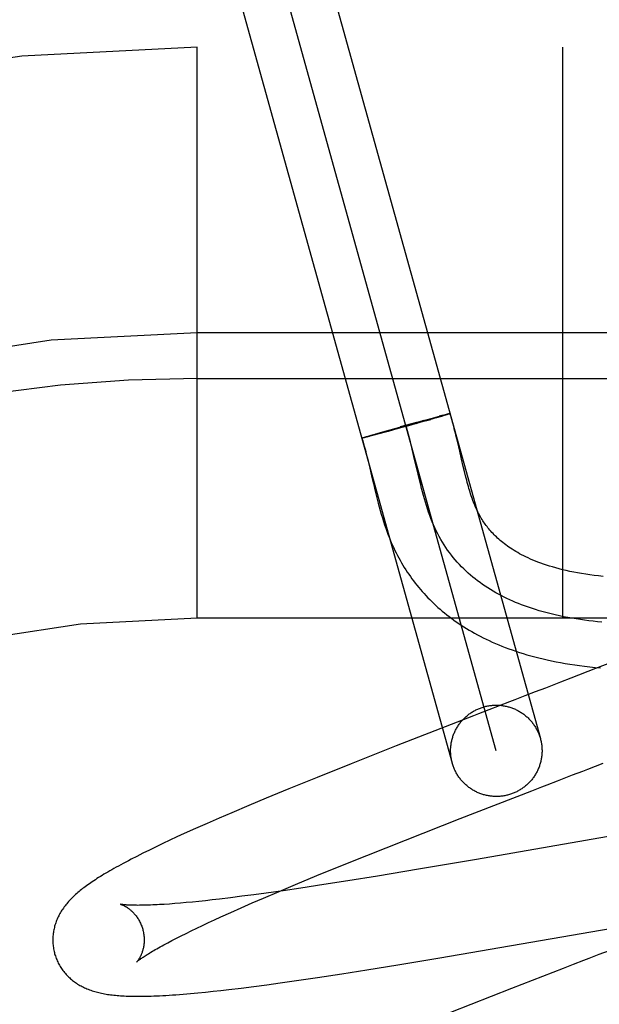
# Model space of a CAD drawing. Header units: inches. Extents: x 0 to 270, y 0 to 175.
# Tile 51 of 95: x 77.58 to 77.707, y 86.831 to 87.046. Entities that reach past the tile are written whole.
import ezdxf

# ---------------------------------------------------------------- set-up
doc = ezdxf.new("R2010")
doc.units = ezdxf.units.IN
doc.header["$LTSCALE"] = 14.8412698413
doc.header["$MEASUREMENT"] = 0
doc.linetypes.add('HIDDEN', pattern=[0.2, 0.1, -0.1])
doc.layers.add('DEFAULT_2', color=8, linetype='HIDDEN')

msp = doc.modelspace()

# ---------------------------------------------------------------- linework, layer by layer
at = {"layer": 'DEFAULT_2', "color": 8, "linetype": 'HIDDEN'}
for p, q in [((77.6430772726, 87.0720754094), (77.6939738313, 86.8890273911)), ((77.68433932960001, 86.88634851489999), (77.6334444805, 87.069390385)), ((77.6238082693, 87.06671765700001), (77.674704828, 86.88366963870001)), ((79.366391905, 87.04036945), (76.8714098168, 87.04036945)), ((77.618891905, 86.91536945), (77.618891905, 87.04036945)), ((77.698891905, 86.91536945), (77.698891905, 87.04036945)), ((77.728891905, 86.97786945), (77.618891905, 86.97786945)), ((77.618891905, 86.96786945), (77.736391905, 86.96786945)), ((77.67357380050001, 86.96003508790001), (77.6733676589, 86.9599836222)), ((77.6737079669, 86.960067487), (77.67357380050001, 86.96003508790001)), ((77.67382672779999, 86.96009553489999), (77.6737079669, 86.960067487)), ((77.6739139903, 86.9600528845), (77.67380615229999, 86.9600184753)), ((77.6739561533, 86.9600677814), (77.67386012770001, 86.96003600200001)), ((77.6668583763, 86.9582459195), (77.6633198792, 86.9572647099)), ((77.66883329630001, 86.9585579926), (77.6645928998, 86.9573659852)), ((77.6666987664, 86.9582018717), (77.6683984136, 86.9586670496)), ((77.6669538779, 86.958026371), (77.6667588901, 86.9579715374)), ((77.66835941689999, 86.95865664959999), (77.66817656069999, 86.95860681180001)), ((77.66835941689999, 86.95865664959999), (77.6706055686, 86.9592630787)), ((77.66883329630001, 86.9585579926), (77.6700323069, 86.95890056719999)), ((77.6713999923, 86.95929578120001), (77.66970083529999, 86.9588055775)), ((77.6705640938, 86.9592523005), (77.6718880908, 86.9596032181)), ((77.6723100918, 86.95956287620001), (77.67126286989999, 86.9592559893)), ((77.6726806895, 86.95980998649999), (77.6718499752, 86.9595936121)), ((77.6729541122, 86.95975471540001), (77.6723100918, 86.95956287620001)), ((77.6726051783, 86.9597900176), (77.6731088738, 86.95991875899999)), ((77.6733167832, 86.95986480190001), (77.6728589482, 86.95972637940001)), ((77.6734244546, 86.95999839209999), (77.6730812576, 86.95991236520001)), ((77.6735501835, 86.9599368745), (77.6732345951, 86.9598400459)), ((77.6736863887, 86.95998018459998), (77.67347760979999, 86.95991478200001)), ((77.67380615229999, 86.9600184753), (77.6736863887, 86.95998018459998)), ((77.6568968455, 86.9554300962), (77.658022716, 86.9557593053)), ((77.6586150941, 86.9557313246), (77.6572754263, 86.955375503)), ((77.6579807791, 86.9557472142), (77.6603018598, 86.95641360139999)), ((77.6606724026, 86.9562869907), (77.6584319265, 86.95568215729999)), ((77.65994284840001, 86.9563113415), (77.6603018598, 86.95641360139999)), ((77.6603018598, 86.95641360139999), (77.6645274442, 86.95760139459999)), ((77.6625843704, 86.95681029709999), (77.6606626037, 86.9562841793)), ((77.6657714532, 86.95769470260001), (77.6623822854, 86.9567548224)), ((77.65502992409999, 86.9548528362), (77.6550887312, 86.9548730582)), ((77.6550617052, 86.95486430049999), (77.6551262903, 86.95488609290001)), ((77.65509767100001, 86.9548769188), (77.65516794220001, 86.9549002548)), ((77.6551378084, 86.95489068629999), (77.6552136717, 86.9549155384)), ((77.655182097, 86.9549055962), (77.6552634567, 86.95493193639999)), ((77.6552634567, 86.95493193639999), (77.6553751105, 86.9549680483)), ((77.6554304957, 86.95490555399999), (77.65528134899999, 86.9548699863)), ((77.6553396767, 86.9549571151), (77.6555027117, 86.9550085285)), ((77.6555651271, 86.9549380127), (77.6553984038, 86.9548974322)), ((77.655465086, 86.954997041), (77.6556831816, 86.9550651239)), ((77.65576117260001, 86.954985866), (77.6555316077, 86.9549294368)), ((77.6556460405, 86.95505330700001), (77.6559364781, 86.9551427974)), ((77.65606155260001, 86.95506161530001), (77.6557153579, 86.9549748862)), ((77.6558899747, 86.9551283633), (77.6563272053, 86.9552607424)), ((77.6565410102, 86.95518403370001), (77.6560256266, 86.9550521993)), ((77.6562677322, 86.9552426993), (77.656941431, 86.95544311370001)), ((77.6573088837, 86.9553845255), (77.65646668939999, 86.95516514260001)), ((77.67589000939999, 86.9538317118), (77.6755667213, 86.9551705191)), ((77.676330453, 86.951949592), (77.67589000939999, 86.9538317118)), ((77.666326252, 86.9508183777), (77.66595552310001, 86.9523748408)), ((77.67673447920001, 86.9502001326), (77.676330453, 86.951949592)), ((77.6562780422, 86.94984895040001), (77.6566600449, 86.948236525)), ((77.6672335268, 86.9469076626), (77.666326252, 86.9508183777)), ((77.6771166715, 86.948565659), (77.67673447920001, 86.9502001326)), ((77.67736469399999, 86.947532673), (77.6771166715, 86.948565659)), ((77.677610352, 86.9465410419), (77.67736469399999, 86.947532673)), ((77.66760387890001, 86.9453508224), (77.6672335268, 86.9469076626)), ((77.65743870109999, 86.9448766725), (77.6578453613, 86.9431602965)), ((78.618891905, 86.91536945), (77.618891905, 86.91536945)), ((77.7196246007, 86.9096360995), (77.7060551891, 86.9043405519)), ((77.7060551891, 86.9043405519), (77.7006134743, 86.9022315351)), ((77.7006134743, 86.9022315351), (77.6984106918, 86.9013790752)), ((77.69061078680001, 86.8983632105), (77.6883626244, 86.8974940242)), ((77.6849796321, 86.89618553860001), (77.680456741, 86.89443427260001)), ((77.662452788, 86.8874163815), (77.6525850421, 86.88351417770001)), ((77.6525850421, 86.88351417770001), (77.64514420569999, 86.8805302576)), ((77.64514420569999, 86.8805302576), (77.6389762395, 86.87802063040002)), ((77.6976889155, 86.87976086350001), (77.7010372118, 86.8810552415)), ((77.7010372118, 86.8810552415), (77.703261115, 86.8819150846)), ((77.6954505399, 86.8788954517), (77.6976889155, 86.87976086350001)), ((77.634009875, 86.8759697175), (77.6301634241, 86.87435863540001)), ((77.6389762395, 86.87802063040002), (77.634009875, 86.8759697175)), ((77.6764421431, 86.8715193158), (77.6920873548, 86.8775946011)), ((77.6301634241, 86.87435863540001), (77.6264391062, 86.8727761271)), ((77.6264391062, 86.8727761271), (77.623731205, 86.87160914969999)), ((77.7342916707, 86.87198837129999), (77.680033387, 86.8625675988)), ((77.6210998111, 86.8704598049), (77.6185463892, 86.8693278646)), ((77.623731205, 86.87160914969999), (77.6210998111, 86.8704598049)), ((77.6644442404, 86.866807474), (77.6764421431, 86.8715193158)), ((77.6144696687, 86.86747981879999), (77.6129065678, 86.8667553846)), ((77.6160725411, 86.8682130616), (77.6144696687, 86.86747981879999)), ((77.6185463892, 86.8693278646), (77.6160725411, 86.8682130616)), ((77.6098911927, 86.86532741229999), (77.6084275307, 86.8646173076)), ((77.61138287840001, 86.86603923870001), (77.6098911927, 86.86532741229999)), ((77.6129065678, 86.8667553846), (77.61138287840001, 86.86603923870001)), ((77.6560353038, 86.8634588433), (77.6644442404, 86.866807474)), ((77.6056738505, 86.8632441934), (77.60442515, 86.862602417)), ((77.607011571, 86.86391786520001), (77.6056738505, 86.8632441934)), ((77.6084275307, 86.8646173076), (77.607011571, 86.86391786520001)), ((77.6499671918, 86.8610091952), (77.6560353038, 86.8634588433)), ((77.645097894, 86.8590177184), (77.6499671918, 86.8610091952)), ((77.680033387, 86.8625675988), (77.6673004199, 86.86040089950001)), ((77.64042240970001, 86.8570788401), (77.645097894, 86.8590177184)), ((77.6583388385, 86.8589182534), (77.6518466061, 86.85787458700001)), ((77.6673004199, 86.86040089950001), (77.6583388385, 86.8589182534)), ((77.6368357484, 86.85557009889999), (77.64042240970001, 86.8570788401)), ((77.6466180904, 86.857057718), (77.64157864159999, 86.8562948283)), ((77.6518466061, 86.85787458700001), (77.6466180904, 86.857057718)), ((77.6286561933, 86.85448890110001), (77.6261469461, 86.85417211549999)), ((77.631262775, 86.854831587), (77.6286561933, 86.85448890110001)), ((77.63396211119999, 86.85519929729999), (77.631262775, 86.854831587)), ((77.6333973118, 86.8541028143), (77.6368357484, 86.85557009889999)), ((77.6376974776, 86.855726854), (77.63396211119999, 86.85519929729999)), ((77.64157864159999, 86.8562948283), (77.6376974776, 86.855726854)), ((77.6128075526, 86.8528085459), (77.6116882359, 86.8527314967)), ((77.6139851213, 86.8528982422), (77.6128075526, 86.8528085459)), ((77.6152193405, 86.8530006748), (77.6139851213, 86.8528982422)), ((77.6165088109, 86.85311588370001), (77.6152193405, 86.8530006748)), ((77.61785227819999, 86.8532438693), (77.6165088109, 86.85311588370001)), ((77.6192484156, 86.8533845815), (77.61785227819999, 86.8532438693)), ((77.6206959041, 86.8535379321), (77.6192484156, 86.8533845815)), ((77.6221933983, 86.8537037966), (77.6206959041, 86.8535379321)), ((77.62373951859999, 86.8538820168), (77.6221933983, 86.8537037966)), ((77.6261469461, 86.85417211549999), (77.62373951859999, 86.8538820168)), ((77.6285408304, 86.851987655), (77.6309221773, 86.8530317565)), ((77.6309221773, 86.8530317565), (77.6333973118, 86.8541028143)), ((77.6240768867, 86.8499869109), (77.6262576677, 86.85097215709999)), ((77.6262576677, 86.85097215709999), (77.6285408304, 86.851987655)), ((77.6720035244, 86.8410088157), (77.728314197, 86.8507788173)), ((77.61879449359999, 86.84752153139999), (77.6200396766, 86.8481145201)), ((77.6200396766, 86.8481145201), (77.6213359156, 86.8487234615)), ((77.6213359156, 86.8487234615), (77.622682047, 86.8493477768)), ((77.622682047, 86.8493477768), (77.6240768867, 86.8499869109)), ((77.6143479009, 86.84532235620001), (77.61537733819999, 86.8458449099)), ((77.61537733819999, 86.8458449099), (77.61646226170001, 86.846386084)), ((77.61646226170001, 86.846386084), (77.6176016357, 86.84694516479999)), ((77.6176016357, 86.84694516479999), (77.61879449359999, 86.84752153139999)), ((77.6124617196, 86.84433744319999), (77.6133755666, 86.84481951)), ((77.6133755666, 86.84481951), (77.6143479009, 86.84532235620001)), ((77.6560213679, 86.8383846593), (77.6627666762, 86.8394742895)), ((77.6627666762, 86.8394742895), (77.6720035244, 86.8410088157)), ((77.701181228, 86.8395533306), (77.6989313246, 86.83868260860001)), ((77.6452278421, 86.8367151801), (77.6505475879, 86.8375249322)), ((77.6505475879, 86.8375249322), (77.6560213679, 86.8383846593)), ((77.6989313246, 86.83868260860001), (77.6876735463, 86.8343129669)), ((77.63130071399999, 86.8347609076), (77.6341542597, 86.83513709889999)), ((77.6341542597, 86.83513709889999), (77.6370815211, 86.8355374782)), ((77.6370815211, 86.8355374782), (77.6410954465, 86.83610717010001)), ((77.6410954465, 86.83610717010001), (77.6452278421, 86.8367151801)), ((77.6157910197, 86.8330734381), (77.61739576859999, 86.8332095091)), ((77.61739576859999, 86.8332095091), (77.6190284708, 86.8333596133)), ((77.6190284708, 86.8333596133), (77.6206814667, 86.8335222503)), ((77.6206814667, 86.8335222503), (77.6223600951, 86.8336972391)), ((77.6223600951, 86.8336972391), (77.6240709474, 86.8338847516)), ((77.6240709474, 86.8338847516), (77.6258209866, 86.8340851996)), ((77.6258209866, 86.8340851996), (77.6285208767, 86.8344097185)), ((77.6285208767, 86.8344097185), (77.63130071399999, 86.8347609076)), ((77.6876735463, 86.8343129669), (77.6743378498, 86.82908699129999))]:
    msp.add_line(p, q, dxfattribs=at)
for points in [[(77.6740549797, 86.9601463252), (77.6740172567, 86.9601383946), (77.6739755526, 86.9601293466), (77.6739298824, 86.9601191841), (77.673880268, 86.96010791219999), (77.67378291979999, 86.96008434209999)], [(77.6741946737, 86.96016256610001), (77.6741934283, 86.9601597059), (77.6741881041, 86.9601556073), (77.6741786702, 86.96015036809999), (77.6741651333, 86.96014399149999), (77.6741474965, 86.9601364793), (77.67412577, 86.96012783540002), (77.6740999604, 86.960118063), (77.6740700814, 86.9601071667), (77.674036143, 86.9600951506), (77.6739981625, 86.9600820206), (77.6739561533, 86.9600677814)], [(77.674211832, 86.9601692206), (77.6742064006, 86.9601703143), (77.6741969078, 86.9601702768), (77.6741833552, 86.9601691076), (77.67416575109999, 86.9601668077), (77.6741441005, 86.9601633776), (77.674118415, 86.9601588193), (77.674088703, 86.9601531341), (77.6740210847, 86.96013784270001)], [(77.67405667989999, 86.9601451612), (77.6740882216, 86.9601513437), (77.67411569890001, 86.96015638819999), (77.6741390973, 86.96016029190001), (77.6741584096, 86.96016305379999), (77.67417362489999, 86.960164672), (77.67418473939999, 86.9601651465), (77.6741917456, 86.9601644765), (77.6741946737, 86.96016256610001)], [(77.6741090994, 86.9601198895), (77.6741361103, 86.9601299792), (77.6741590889, 86.9601389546), (77.674178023, 86.9601468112), (77.67419290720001, 86.9601535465), (77.6742037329, 86.9601591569), (77.6742104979, 86.9601636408), (77.6742131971, 86.96016699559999)], [(77.6755667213, 86.9551705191), (77.6753934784, 86.9558680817), (77.67521096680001, 86.95658600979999), (77.6750178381, 86.9573253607), (77.6748125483, 86.9580873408), (77.6745934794, 86.9588727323), (77.6743585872, 86.95968285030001), (77.6742131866, 86.96016788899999)], [(77.66595552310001, 86.9523748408), (77.6657655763, 86.9531484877), (77.6655588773, 86.9539678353), (77.6653467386, 86.95478174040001), (77.66512828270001, 86.95558932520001), (77.6649026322, 86.9563897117), (77.6646689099, 86.95718202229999), (77.6644262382, 86.957965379)], [(77.654925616, 86.954805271), (77.65492780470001, 86.9548085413), (77.6549342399, 86.954812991), (77.65494491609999, 86.95481861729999), (77.6549598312, 86.95482541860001), (77.65497897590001, 86.95483339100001), (77.6550023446, 86.9548425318), (77.65502992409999, 86.9548528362)], [(77.65502899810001, 86.95481544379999), (77.6550015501, 86.95481045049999), (77.6549783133, 86.954806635), (77.6549593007, 86.95480399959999), (77.65494451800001, 86.95480254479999), (77.6549339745, 86.9548022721), (77.6549276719, 86.9548031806)], [(77.65493664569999, 86.95480784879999), (77.6551163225, 86.95422324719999), (77.6553130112, 86.9535532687), (77.6555086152, 86.9528564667), (77.655702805, 86.9521355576), (77.6558954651, 86.9513933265), (77.6560870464, 86.9506307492), (77.6562780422, 86.94984895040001)], [(77.6551223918, 86.9548351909), (77.6550852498, 86.954827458), (77.655052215, 86.9548208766), (77.65502330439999, 86.9548154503), (77.65499852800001, 86.9548111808), (77.65497789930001, 86.9548080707), (77.6549614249, 86.9548061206), (77.6549491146, 86.9548053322), (77.65494097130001, 86.9548057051), (77.6549370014, 86.95480723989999)], [(77.6549372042, 86.95480993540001), (77.6549415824, 86.95481379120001), (77.6549501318, 86.9548188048), (77.6549628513, 86.954824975), (77.6549797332, 86.9548322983), (77.655000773, 86.9548407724), (77.6550259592, 86.95485039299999), (77.65505528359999, 86.9548611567)], [(77.6553116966, 86.9548775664), (77.6552289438, 86.95485798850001), (77.6551806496, 86.9548471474), (77.6551364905, 86.9548374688), (77.6550964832, 86.9548289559)], [(77.6566600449, 86.948236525), (77.657045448, 86.94657361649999), (77.65743870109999, 86.9448766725)], [(77.7074370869, 86.9145222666), (77.7064851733, 86.9146131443), (77.70553749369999, 86.91471402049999), (77.7045943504, 86.9148250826), (77.7036560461, 86.914946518), (77.7027228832, 86.9150785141), (77.7017951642, 86.91522125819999), (77.7008731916, 86.91537493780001), (77.6999572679, 86.9155397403), (77.6990476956, 86.9157158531), (77.6981447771, 86.9159034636), (77.6972488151, 86.9161027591), (77.69636011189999, 86.91631392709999), (77.69547897, 86.916537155), (77.6946056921, 86.9167726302), (77.6937405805, 86.91702054), (77.6928839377, 86.9172810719), (77.6920360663, 86.9175544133), (77.6911972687, 86.9178407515), (77.6905289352, 86.9180807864), (77.6898668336, 86.9183294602), (77.6892111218, 86.9185868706), (77.6885619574, 86.91885311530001), (77.6879194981, 86.91912829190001), (77.6872839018, 86.9194124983), (77.6866553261, 86.9197058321), (77.6860339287, 86.92000839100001), (77.6854198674, 86.92032027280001), (77.6848132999, 86.92064157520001), (77.6842143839, 86.9209723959), (77.6836232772, 86.9213128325), (77.6830401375, 86.9216629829), (77.6824651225, 86.92202294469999), (77.6818983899, 86.92239281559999), (77.6813400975, 86.9227726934), (77.6807904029, 86.9231626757), (77.680249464, 86.92356286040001), (77.6797174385, 86.923973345), (77.67919448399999, 86.9243942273), (77.6786807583, 86.9248256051), (77.6781764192, 86.92526757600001), (77.6776816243, 86.92572023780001), (77.6771965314, 86.9261836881), (77.6767212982, 86.92665802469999), (77.6762560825, 86.92714334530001), (77.6758010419, 86.9276397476), (77.6753563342, 86.9281473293), (77.6749221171, 86.9286661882), (77.6744985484, 86.9291964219), (77.6740857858, 86.9297381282), (77.6736839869, 86.9302914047), (77.6732933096, 86.9308563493), (77.6729139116, 86.93143305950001), (77.67254595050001, 86.9320216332), (77.6721895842, 86.932622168), (77.6718449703, 86.9332347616), (77.6715122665, 86.93385951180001), (77.6711916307, 86.93449651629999), (77.6708832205, 86.9351458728), (77.6705871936, 86.93580767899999), (77.6703019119, 86.9364859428), (77.6700285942, 86.9371761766), (77.6697665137, 86.93787765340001), (77.6695149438, 86.938589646), (77.6692731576, 86.9393114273), (77.6690404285, 86.94004227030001), (77.6688160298, 86.94078144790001), (77.6685992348, 86.94152823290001), (77.6683893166, 86.9422818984), (77.6681855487, 86.94304171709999), (77.6679872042, 86.94380696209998), (77.6677935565, 86.94457690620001), (77.66760387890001, 86.9453508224)], [(77.7076878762, 86.92454292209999), (77.7067008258, 86.9246463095), (77.7057403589, 86.9247595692), (77.7048039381, 86.9248826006), (77.7038890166, 86.9250153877), (77.70299488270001, 86.9251577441), (77.702119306, 86.92530980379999), (77.7012644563, 86.9254709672), (77.7004310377, 86.9256407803), (77.6996208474, 86.92581848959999), (77.6988355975, 86.9260032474), (77.69807555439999, 86.92619446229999), (77.69734162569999, 86.9263913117), (77.6966331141, 86.9265933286), (77.6959498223, 86.92679992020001), (77.6952909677, 86.9270106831), (77.6946560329, 86.9272251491), (77.6940439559, 86.9274430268), (77.6934537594, 86.92766404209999), (77.6928847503, 86.9278878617), (77.692336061, 86.9281142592), (77.6918072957, 86.9283428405), (77.69129791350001, 86.92857325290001), (77.6908072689, 86.9288052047), (77.6903349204, 86.9290383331), (77.6898797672, 86.9292726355), (77.68944096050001, 86.92950804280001), (77.6890175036, 86.9297446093), (77.6886083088, 86.9299824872), (77.688212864, 86.9302215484), (77.6878305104, 86.9304617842), (77.6874607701, 86.93070310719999), (77.6871031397, 86.9309454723), (77.68675716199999, 86.931188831), (77.6864222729, 86.9314332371), (77.68609822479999, 86.9316785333), (77.685784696, 86.9319246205), (77.6854813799, 86.932171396), (77.6851879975, 86.93241874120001), (77.684904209, 86.9326665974), (77.6846297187, 86.932914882), (77.684364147, 86.9331636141), (77.6841071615, 86.93341278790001), (77.6838583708, 86.9336624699), (77.6836174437, 86.9339126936), (77.683383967, 86.9341636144), (77.6831575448, 86.9344153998), (77.6829379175, 86.9346680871), (77.682724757, 86.9349218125), (77.6825179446, 86.93517649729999), (77.6823173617, 86.9354320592), (77.6821226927, 86.93568866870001), (77.6819339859, 86.9359460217), (77.6817501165, 86.936205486), (77.6815704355, 86.9364679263), (77.6813939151, 86.93673490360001), (77.6812191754, 86.93700875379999), (77.6810470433, 86.93728850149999), (77.6808769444, 86.9375754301), (77.6807116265, 86.9378650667), (77.6805531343, 86.93815351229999), (77.6804021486, 86.9384388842), (77.6802609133, 86.9387159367), (77.6801262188, 86.9389899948), (77.67999664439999, 86.93926340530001), (77.6798701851, 86.9395402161), (77.6797438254, 86.9398274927), (77.6796173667, 86.9401264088), (77.67948934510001, 86.9404409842), (77.6793607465, 86.94076935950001), (77.6792322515, 86.94111011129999), (77.67910404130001, 86.94146293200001), (77.67897652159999, 86.9418267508), (77.6788496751, 86.9422015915), (77.67872361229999, 86.94258703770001), (77.6785982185, 86.94298331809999), (77.6784733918, 86.94339055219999), (77.6783490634, 86.94380874), (77.67822511, 86.944238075), (77.6781015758, 86.9446781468), (77.6779784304, 86.94512864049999), (77.6778555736, 86.9455894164), (77.677732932, 86.9460602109), (77.677610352, 86.9465410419)], [(77.6578453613, 86.9431602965), (77.65805508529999, 86.9423010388), (77.6582693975, 86.9414455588), (77.65848844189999, 86.9405970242), (77.6587122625, 86.9397586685), (77.658940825, 86.93893335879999), (77.6591738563, 86.93812408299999), (77.6594110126, 86.9373335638), (77.6596516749, 86.9365646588), (77.6598951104, 86.93581974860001), (77.6601402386, 86.9351016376), (77.6603862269, 86.93441171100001), (77.66063111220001, 86.9337538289), (77.66087607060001, 86.9331230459), (77.661120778, 86.932518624), (77.66136864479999, 86.93193109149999), (77.6616219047, 86.9313548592), (77.66188047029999, 86.93078961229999), (77.6621470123, 86.9302292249), (77.6624203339, 86.9296761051), (77.66270011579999, 86.92913063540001), (77.6629863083, 86.92859266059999), (77.6632785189, 86.9280626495), (77.6635774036, 86.9275391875), (77.6638835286, 86.9270211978), (77.6641970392, 86.9265084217), (77.6645184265, 86.9260001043), (77.6648473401, 86.92549685), (77.66518360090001, 86.9249989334), (77.6655271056, 86.9245064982), (77.6658776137, 86.92401986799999), (77.6662353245, 86.9235387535), (77.6666003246, 86.9230630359), (77.6669727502, 86.9225925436), (77.66735278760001, 86.9221270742), (77.6677404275, 86.92166668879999), (77.6681357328, 86.9212113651), (77.6685387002, 86.92076115), (77.6689493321, 86.92031608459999), (77.6693676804, 86.9198761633), (77.6697937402, 86.91944144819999), (77.6702276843, 86.9190118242), (77.6706696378, 86.91858723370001), (77.6711197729, 86.9181675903), (77.6715782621, 86.91775282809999), (77.67204525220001, 86.9173429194), (77.6725209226, 86.9169378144), (77.6730054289, 86.9165374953), (77.6734989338, 86.9161419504), (77.6740016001, 86.9157511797), (77.67451357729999, 86.9153652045), (77.67503506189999, 86.91498402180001), (77.6755662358, 86.91460765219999), (77.6761072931, 86.9142361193), (77.6766584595, 86.9138694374), (77.6772199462, 86.91350764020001), (77.67779196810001, 86.9131507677), (77.6783747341, 86.91279887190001), (77.6789684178, 86.9124520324), (77.6795733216, 86.91211026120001), (77.6801896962, 86.9117736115), (77.6808178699, 86.911442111), (77.6814582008, 86.9111157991), (77.6821109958, 86.91079475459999), (77.68277656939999, 86.9104790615), (77.68345525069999, 86.9101688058), (77.68414731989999, 86.9098641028), (77.6848532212, 86.9095650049), (77.6855733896, 86.90927159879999), (77.6863082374, 86.90898400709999), (77.6870581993, 86.9087023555), (77.68782366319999, 86.9084267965), (77.6886049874, 86.9081574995), (77.68940268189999, 86.9078945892), (77.69021722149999, 86.9076382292), (77.6910490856, 86.90738861), (77.6918986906, 86.90714595), (77.6927666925, 86.9069104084), (77.6936536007, 86.90668219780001), (77.6945602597, 86.906461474), (77.6954876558, 86.9062484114), (77.696435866, 86.9060434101), (77.6974055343, 86.9058467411), (77.6983958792, 86.9056589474), (77.6994063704, 86.9054804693), (77.7004367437, 86.9053116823), (77.7014848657, 86.90515320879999), (77.7025556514, 86.90500461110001), (77.7036507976, 86.9048660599), (77.7047778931, 86.90473716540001), (77.7059463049, 86.9046177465), (77.707152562, 86.904509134)], [(77.6950831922, 86.9000921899), (77.6928514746, 86.899229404), (77.69061078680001, 86.8983632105)], [(77.6984106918, 86.9013790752), (77.6961952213, 86.90052217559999), (77.6950831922, 86.9000921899)], [(77.674704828, 86.88366963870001), (77.6746501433, 86.88387472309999), (77.6745998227, 86.8840809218), (77.67455389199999, 86.8842881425), (77.6745123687, 86.88449629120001), (77.6744752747, 86.8847052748), (77.6744426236, 86.88491499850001), (77.6744144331, 86.8851253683), (77.67439071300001, 86.8853362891), (77.67437147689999, 86.88554766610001), (77.67435673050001, 86.8857594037), (77.6743464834, 86.88597140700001), (77.6743407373, 86.88618358), (77.6743394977, 86.8863958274), (77.6743427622, 86.8866080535), (77.6743505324, 86.8868201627), (77.6743628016, 86.8870320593), (77.6743795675, 86.88724364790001), (77.67440081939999, 86.8874548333), (77.67442655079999, 86.8876655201), (77.6744567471, 86.8878756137), (77.67449139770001, 86.888085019), (77.6745304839, 86.8882936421), (77.67457399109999, 86.8885013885), (77.6746218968, 86.8887081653), (77.6746741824, 86.8889138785), (77.6747308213, 86.88911843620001), (77.6747917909, 86.88932174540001), (77.6748570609, 86.88952371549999), (77.6749266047, 86.88972425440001), (77.67500038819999, 86.8899232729), (77.6750783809, 86.8901206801), (77.6751605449, 86.8903163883), (77.6752468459, 86.89051030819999), (77.67533724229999, 86.8907023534), (77.6754316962, 86.89089243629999), (77.6755301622, 86.8910804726), (77.6756325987, 86.891266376), (77.6757389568, 86.8914500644), (77.6758491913, 86.8916314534), (77.67596324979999, 86.89181046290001), (77.6760810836, 86.89198701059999), (77.6762026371, 86.89216101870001), (77.6763278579, 86.89233240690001), (77.67645668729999, 86.8925010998), (77.6765890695, 86.8926670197), (77.6767249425, 86.89283009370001), (77.6768642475, 86.89299024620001), (77.6770069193, 86.89314740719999), (77.6771528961, 86.89330150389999), (77.67730210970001, 86.8934524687), (77.67745449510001, 86.8936002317), (77.6776099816, 86.89374472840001), (77.67776850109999, 86.89388589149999), (77.6779299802, 86.8940236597), (77.67809434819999, 86.89415796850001), (77.67826152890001, 86.89428875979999), (77.6784314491, 86.8944159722), (77.6786040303, 86.89453955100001), (77.6787791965, 86.8946594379), (77.678956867, 86.8947755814), (77.6791369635, 86.8948879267), (77.6793194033, 86.8949964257), (77.6795041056, 86.89510102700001), (77.6796909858, 86.8952016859), (77.6798799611, 86.89529835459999), (77.680070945, 86.89539099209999), (77.68026385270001, 86.89547955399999), (77.6804585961, 86.89556400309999), (77.68065508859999, 86.8956442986), (77.6808532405, 86.89572040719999), (77.6810529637, 86.8957922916), (77.6812541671, 86.8958599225), (77.6814567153, 86.8959232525), (77.6816606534, 86.8959822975)], [(77.6816606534, 86.8959822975), (77.6818657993, 86.89603699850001), (77.68207196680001, 86.8960873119), (77.6822792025, 86.8961332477), (77.68248736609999, 86.89617477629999), (77.6826963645, 86.89621187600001), (77.6829061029, 86.89624453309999), (77.6831164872, 86.89627272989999), (77.6833274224, 86.8962964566), (77.6835388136, 86.8963156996), (77.6837505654, 86.8963304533), (77.6839625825, 86.89634070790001), (77.6841747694, 86.89634646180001), (77.6843870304, 86.8963477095), (77.68459927, 86.8963444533), (77.68481139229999, 86.8963366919), (77.6850233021, 86.89632443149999), (77.68523490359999, 86.8963076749), (77.6854461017, 86.8962864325), (77.6856568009, 86.8962607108), (77.6858669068, 86.89623052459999), (77.6860763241, 86.8961958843), (77.68628495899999, 86.89615680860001), (77.6864927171, 86.89611331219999), (77.68669950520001, 86.8960654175), (77.6869052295, 86.8960131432), (77.68710979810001, 86.8959565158), (77.687313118, 86.8958955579), (77.6875150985, 86.8958302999), (77.6877156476, 86.89576076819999), (77.6879146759, 86.89568699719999), (77.6881120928, 86.89560901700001), (77.6883078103, 86.8955268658), (77.6885017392, 86.8954405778), (77.6886937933, 86.89535019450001), (77.6888838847, 86.89525575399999), (77.6890719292, 86.8951573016), (77.6892578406, 86.8950548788), (77.6894415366, 86.89494853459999), (77.6896229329, 86.8948383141), (77.6898019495, 86.8947242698), (77.68997850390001, 86.8946064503), (77.6901525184, 86.8944849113), (77.69032391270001, 86.894359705), (77.69049261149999, 86.8942308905), (77.6906585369, 86.8940985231), (77.69082161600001, 86.8939626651), (77.6909817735, 86.8938233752), (77.691138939, 86.89368071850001), (77.6912930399, 86.89353475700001), (77.6914440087, 86.8933855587), (77.69159177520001, 86.89323318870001), (77.6917362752, 86.89307771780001), (77.69187744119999, 86.89291921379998), (77.6920152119, 86.8927577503), (77.692149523, 86.89259339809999), (77.6922803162, 86.892426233), (77.6924075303, 86.89225632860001), (77.6925311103, 86.89208376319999), (77.6926509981, 86.89190861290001), (77.6927671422, 86.8917309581), (77.69287948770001, 86.8915508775), (77.6929879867, 86.89136845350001), (77.6930925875, 86.891183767), (77.6931932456, 86.89099690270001), (77.69328991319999, 86.8908079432), (77.6933825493, 86.8906169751), (77.6934711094, 86.8904240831), (77.6935555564, 86.89022935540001), (77.6936358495, 86.89003287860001), (77.6937119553, 86.8898347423), (77.6937838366, 86.88963503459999), (77.69385146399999, 86.8894338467), (77.6939148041, 86.88923126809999), (77.6939738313, 86.8890273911)], [(77.6883626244, 86.8974940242), (77.6872362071, 86.8970584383), (77.6849796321, 86.89618553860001)], [(77.680456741, 86.89443427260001), (77.6793250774, 86.8939956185), (77.662452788, 86.8874163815)], [(77.6939738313, 86.8890273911), (77.694028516, 86.8888223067), (77.6940788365, 86.888616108), (77.6941247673, 86.8884088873), (77.69416629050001, 86.8882007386), (77.6942033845, 86.887991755), (77.6942360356, 86.88778203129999), (77.6942642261, 86.88757166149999), (77.69428794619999, 86.8873607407), (77.6943071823, 86.88714936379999), (77.69432192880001, 86.8869376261), (77.6943321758, 86.88672562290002), (77.694337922, 86.88651344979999), (77.6943391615, 86.88630120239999), (77.694335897, 86.88608897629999), (77.69432812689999, 86.8858768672), (77.6943158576, 86.88566497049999), (77.6942990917, 86.8854533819), (77.6942778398, 86.8852421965), (77.69425210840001, 86.8850315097), (77.6942219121, 86.88482141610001), (77.69418726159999, 86.8846120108), (77.6941481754, 86.8844033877), (77.69410466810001, 86.8841956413), (77.6940567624, 86.88398886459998), (77.69400447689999, 86.8837831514), (77.693947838, 86.8835785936), (77.6938868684, 86.8833752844), (77.6938215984, 86.88317331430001), (77.6937520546, 86.8829727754), (77.6936782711, 86.88277375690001), (77.6936002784, 86.88257634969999), (77.69351811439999, 86.88238064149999), (77.6934318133, 86.8821867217), (77.6933414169, 86.8819946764), (77.693246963, 86.88180459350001), (77.693148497, 86.88161655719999), (77.69304606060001, 86.8814306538), (77.6929397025, 86.88124696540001), (77.692829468, 86.88106557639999), (77.6927154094, 86.8808865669), (77.6925975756, 86.8807100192), (77.6924760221, 86.88053601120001), (77.6923508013, 86.88036462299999), (77.692221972, 86.88019593), (77.69208958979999, 86.8800300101), (77.6919537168, 86.8798669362), (77.69181441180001, 86.8797067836), (77.6916717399, 86.8795496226), (77.69152576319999, 86.87939552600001), (77.6913765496, 86.87924456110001), (77.69122416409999, 86.8790967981), (77.6910686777, 86.87895230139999), (77.69091015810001, 86.8788111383), (77.690748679, 86.8786733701), (77.6905843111, 86.87853906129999), (77.69041713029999, 86.8784082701), (77.6902472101, 86.8782810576), (77.690074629, 86.87815747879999), (77.6898994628, 86.87803759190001), (77.6897217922, 86.8779214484), (77.6895416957, 86.87780910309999), (77.689359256, 86.8777006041), (77.6891745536, 86.8775960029), (77.6889876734, 86.8774953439), (77.6887986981, 86.8773986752), (77.6886077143, 86.87730603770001), (77.68841480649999, 86.8772174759), (77.68822006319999, 86.8771330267), (77.6880235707, 86.87705273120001), (77.6878254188, 86.8769766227), (77.6876256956, 86.8769047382), (77.68742449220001, 86.8768371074), (77.687221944, 86.8767737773), (77.6870180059, 86.8767147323)], [(77.6870180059, 86.8767147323), (77.6868128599, 86.87666003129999), (77.6866066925, 86.87660971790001), (77.6863994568, 86.87656378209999), (77.68619129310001, 86.8765222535), (77.6859822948, 86.87648515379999), (77.6857725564, 86.8764524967), (77.685562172, 86.8764242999), (77.68535123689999, 86.8764005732), (77.6851398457, 86.8763813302), (77.6849280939, 86.87636657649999), (77.6847160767, 86.876356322), (77.6845038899, 86.87635056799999), (77.6842916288, 86.87634932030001), (77.68407938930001, 86.8763525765), (77.6838672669, 86.876360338), (77.6836553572, 86.8763725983), (77.6834437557, 86.8763893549), (77.68323255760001, 86.8764105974), (77.6830218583, 86.87643631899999), (77.6828117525, 86.8764665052), (77.6826023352, 86.87650114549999), (77.68239370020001, 86.8765402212), (77.68218594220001, 86.8765837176), (77.68197915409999, 86.8766316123), (77.6817734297, 86.87668388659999), (77.68156886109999, 86.87674051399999), (77.6813655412, 86.87680147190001), (77.6811635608, 86.8768667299), (77.6809630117, 86.8769362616), (77.6807639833, 86.8770100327), (77.68056656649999, 86.8770880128), (77.6803708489, 86.87717016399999), (77.6801769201, 86.87725645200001), (77.679984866, 86.8773468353), (77.6797947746, 86.8774412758), (77.6796067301, 86.8775397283), (77.6794208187, 86.877642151), (77.6792371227, 86.87774849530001), (77.6790557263, 86.8778587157), (77.6788767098, 86.87797276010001), (77.67870015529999, 86.87809057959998), (77.6785261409, 86.8782121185), (77.67835474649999, 86.8783373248), (77.67818604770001, 86.8784661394), (77.6780201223, 86.8785985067), (77.67785704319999, 86.8787343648), (77.6776968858, 86.87887365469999), (77.6775397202, 86.8790163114), (77.6773856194, 86.8791622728), (77.6772346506, 86.87931147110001), (77.67708688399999, 86.8794638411), (77.676942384, 86.87961931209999), (77.67680121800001, 86.879777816), (77.6766634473, 86.87993927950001), (77.6765291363, 86.8801036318), (77.676398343, 86.8802707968), (77.676271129, 86.88044070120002), (77.67614754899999, 86.8806132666), (77.6760276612, 86.880788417), (77.675911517, 86.8809660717), (77.6757991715, 86.88114615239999), (77.6756906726, 86.88132857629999), (77.6755860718, 86.88151326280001), (77.6754854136, 86.88170012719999), (77.6753887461, 86.8818890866), (77.67529611, 86.8820800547), (77.6752075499, 86.8822729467), (77.6751231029, 86.8824676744), (77.67504280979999, 86.8826641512), (77.674966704, 86.8828622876), (77.6748948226, 86.88306199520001), (77.67482719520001, 86.8832631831), (77.6747638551, 86.8834657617), (77.674704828, 86.88366963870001)], [(77.703261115, 86.8819150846), (77.7043700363, 86.88234393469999), (77.7076825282, 86.8836256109)], [(77.6920873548, 86.8775946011), (77.69433004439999, 86.8784621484), (77.6954505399, 86.8788954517)], [(77.60442515, 86.862602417), (77.6038326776, 86.8622930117), (77.6032603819, 86.86199085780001), (77.6027075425, 86.86169569), (77.6021734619, 86.8614072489), (77.6016574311, 86.8611252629), (77.6011588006, 86.8608494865), (77.6006767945, 86.8605795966), (77.6002107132, 86.8603153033), (77.5997598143, 86.8600562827), (77.59932340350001, 86.8598022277), (77.59890078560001, 86.8595528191), (77.5984913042, 86.8593077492), (77.5980942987, 86.859066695), (77.5977091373, 86.85882933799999), (77.5973352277, 86.8585953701), (77.5969719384, 86.85836444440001), (77.5966188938, 86.85813636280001), (77.5962756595, 86.85791088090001), (77.5959418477, 86.8576877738), (77.5956170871, 86.8574668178), (77.5953009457, 86.85724773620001), (77.59499301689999, 86.857030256), (77.594692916, 86.8568141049), (77.5944002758, 86.8565990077), (77.5941147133, 86.8563846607), (77.5938358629, 86.85617075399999), (77.5935633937, 86.8559569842), (77.5932968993, 86.8557429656), (77.5930363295, 86.8555285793), (77.5927815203, 86.85531360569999), (77.5925324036, 86.85509789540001), (77.592288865, 86.85488125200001), (77.59205085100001, 86.85466352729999), (77.5918182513, 86.854444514), (77.5915911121, 86.8542241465), (77.5913694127, 86.854002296), (77.5911532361, 86.8537789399), (77.5909426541, 86.8535540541), (77.5907376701, 86.8533275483), (77.5905382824, 86.85309932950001), (77.5903445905, 86.85286943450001), (77.5901567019, 86.8526379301), (77.5899745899, 86.8524047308), (77.5897983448, 86.8521699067), (77.5896277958, 86.8519331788), (77.5894628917, 86.8516944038), (77.5893035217, 86.8514533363), (77.58914949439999, 86.85120956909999), (77.5890011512, 86.8509635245), (77.5888586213, 86.8507153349), (77.5887222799, 86.8504656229), (77.5885924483, 86.85021503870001), (77.5884691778, 86.8499638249), (77.5883526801, 86.8497126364), (77.5882426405, 86.8494610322), (77.5881389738, 86.84920900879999), (77.5880413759, 86.84895595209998), (77.58794964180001, 86.8487013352), (77.5878636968, 86.8484448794), (77.5877834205, 86.8481860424), (77.5877089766, 86.8479250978), (77.5876404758, 86.8476621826), (77.5875779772, 86.8473972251), (77.5875215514, 86.8471301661), (77.5874713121, 86.8468611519), (77.5874273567, 86.846590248), (77.5873898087, 86.84631769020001), (77.5873587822, 86.84604373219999), (77.5873343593, 86.8457684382), (77.5873166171, 86.84549186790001), (77.5873056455, 86.84521433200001), (77.5873015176, 86.8449361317), (77.5873042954, 86.8446573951), (77.5873140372, 86.8443782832), (77.5873307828, 86.84409902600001), (77.58735456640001, 86.8438198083), (77.5873854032, 86.8435409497), (77.5874232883, 86.843262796), (77.5874682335, 86.8429854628), (77.5875202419, 86.842709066), (77.5875792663, 86.8424339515), (77.5876452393, 86.84216046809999), (77.5877073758, 86.84192717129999)], [(77.6021371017, 86.8527498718), (77.6021238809, 86.8527527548), (77.6021127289, 86.8527553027), (77.6021168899, 86.85275418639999), (77.6021313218, 86.85275027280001), (77.6021534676, 86.85274395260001), (77.6021829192, 86.8527351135), (77.60221942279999, 86.85272360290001), (77.6022627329, 86.85270926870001), (77.6023124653, 86.8526920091), (77.6023682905, 86.8526717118), (77.6024298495, 86.8526482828), (77.60249679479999, 86.8526216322), (77.6025688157, 86.852591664), (77.6026455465, 86.85255831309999), (77.6027268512, 86.8525214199), (77.6028125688, 86.8524808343), (77.6029024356, 86.8524364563), (77.6029962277, 86.8523881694), (77.6030936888, 86.85233587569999), (77.6031945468, 86.85227949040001), (77.6032986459, 86.8522188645), (77.6034057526, 86.85215389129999), (77.603515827, 86.85208434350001), (77.6036288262, 86.85200998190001), (77.6037444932, 86.85193069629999), (77.603862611, 86.8518463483), (77.60398299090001, 86.8517567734), (77.6041053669, 86.85166185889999), (77.6042297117, 86.8515612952), (77.6043559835, 86.85145475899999), (77.6044838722, 86.85134213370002), (77.6046131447, 86.8512232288), (77.60474345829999, 86.85109794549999), (77.6048744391, 86.8509662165), (77.6050058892, 86.8508277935), (77.6051376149, 86.8506824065), (77.60526914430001, 86.85053007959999), (77.6054000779, 86.85037076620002), (77.6055299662, 86.85020448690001), (77.6056583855, 86.8500312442), (77.60578485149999, 86.8498511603), (77.6059089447, 86.8496642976), (77.60603009, 86.849470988), (77.6061477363, 86.84927159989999), (77.6062615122, 86.8490662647), (77.6063710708, 86.84885511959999), (77.6064759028, 86.8486386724), (77.6065755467, 86.8484174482), (77.6066697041, 86.8481916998), (77.6067580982, 86.8479617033), (77.60684037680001, 86.8477280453), (77.6069162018, 86.8474914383), (77.60697637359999, 86.8472849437)], [(77.6116882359, 86.8527314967), (77.6106286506, 86.8526669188), (77.6101216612, 86.8526392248), (77.60963006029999, 86.85261453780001), (77.6091539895, 86.85259280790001), (77.6086935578, 86.8525739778), (77.6082488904, 86.85255798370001), (77.60782008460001, 86.8525447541), (77.6074072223, 86.8525342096), (77.60701036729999, 86.85252626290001), (77.6066295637, 86.85252081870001), (77.6062648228, 86.85251777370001), (77.605916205, 86.8525170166), (77.60558369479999, 86.8525184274), (77.6052674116, 86.85252187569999), (77.60496740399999, 86.8525272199), (77.6046836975, 86.8525343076), (77.6044163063, 86.85254297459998), (77.6041651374, 86.8525530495), (77.6039301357, 86.85256434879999), (77.6037110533, 86.852576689), (77.6035077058, 86.85258987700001), (77.60331979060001, 86.85260372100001), (77.60314704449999, 86.8526180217), (77.6029891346, 86.8526325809), (77.6028457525, 86.8526471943), (77.6027165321, 86.85266166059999), (77.602601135, 86.85267577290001), (77.60249914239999, 86.85268933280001), (77.6024101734, 86.85270213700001), (77.6023337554, 86.8527139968), (77.6022694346, 86.8527247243), (77.60221676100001, 86.85273413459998), (77.602175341, 86.85274203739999), (77.6021445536, 86.8527482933), (77.6021371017, 86.8527498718)], [(77.6069763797, 86.8472849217), (77.6070321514, 86.8470741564), (77.60708928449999, 86.84683225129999), (77.6071393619, 86.8465895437), (77.6071823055, 86.84634681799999), (77.60721811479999, 86.8461047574), (77.6072468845, 86.8458637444), (77.6072687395, 86.84562415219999), (77.60728380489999, 86.8453866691), (77.6072922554, 86.84515199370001), (77.607294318, 86.84492042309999), (77.6072902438, 86.84469226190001), (77.60728031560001, 86.8444681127), (77.6072648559, 86.84424856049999), (77.6072441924, 86.8440338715), (77.6072186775, 86.8438243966), (77.607188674, 86.8436203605), (77.6071545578, 86.8434220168), (77.6071166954, 86.8432295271), (77.6070754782, 86.8430431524), (77.607031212, 86.8428627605), (77.6069841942, 86.8426882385), (77.6069347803, 86.8425197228), (77.6068833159, 86.8423573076), (77.606830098, 86.8422009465), (77.6067754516, 86.8420506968), (77.6067195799, 86.84190630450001), (77.606662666, 86.8417675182), (77.6066049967, 86.84163438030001), (77.6065468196, 86.8415068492), (77.6064883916, 86.84138491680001), (77.6064299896, 86.84126862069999), (77.6063717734, 86.8411577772), (77.6063138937, 86.84105221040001), (77.60625660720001, 86.8409519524), (77.6062001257, 86.84085695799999), (77.6061447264, 86.8407672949), (77.6060906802, 86.84068301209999), (77.6060382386, 86.8406041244), (77.6059876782, 86.84053068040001), (77.6059392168, 86.8404626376), (77.6058930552, 86.8403999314), (77.6058495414, 86.8403426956), (77.6058089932, 86.84029101), (77.605771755, 86.8402449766), (77.60573818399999, 86.8402047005), (77.60570861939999, 86.84017025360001), (77.6056834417, 86.8401417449), (77.6056629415, 86.840119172), (77.6056474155, 86.8401025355), (77.6056372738, 86.8400919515), (77.6056329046, 86.8400875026)], [(77.6056347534, 86.8400893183), (77.6056432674, 86.8400975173), (77.6056589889, 86.8401122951), (77.6056825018, 86.8401338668), (77.6057143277, 86.8401623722), (77.6057550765, 86.8401980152), (77.6058051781, 86.8402408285), (77.6058651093, 86.840290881), (77.6059353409, 86.8403482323), (77.6060163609, 86.8404129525), (77.60610857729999, 86.8404850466), (77.6062124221, 86.84056454), (77.606328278, 86.8406514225), (77.6064565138, 86.84074567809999), (77.6065975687, 86.8408473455), (77.6067518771, 86.8409564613), (77.60691984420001, 86.8410730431), (77.6071019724, 86.84119717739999), (77.607298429, 86.8413287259), (77.6075094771, 86.8414676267), (77.60773521, 86.8416137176), (77.6079757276, 86.841766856), (77.6082310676, 86.8419268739), (77.6085011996, 86.84209357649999), (77.6087862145, 86.84226685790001), (77.60908610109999, 86.8424465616), (77.60940098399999, 86.84263262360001), (77.6097309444, 86.8428249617), (77.6100760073, 86.84302346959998), (77.6104362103, 86.84322805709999), (77.6108114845, 86.84343858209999), (77.6112017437, 86.84365490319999), (77.6116069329, 86.8438769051), (77.6120269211, 86.84410443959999), (77.6124617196, 86.84433744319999)], [(77.5877073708, 86.8419271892), (77.587773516, 86.841698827), (77.5878580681, 86.8414305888), (77.5879494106, 86.8411645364), (77.5880474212, 86.84090100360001), (77.58815196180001, 86.840640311), (77.5882629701, 86.8403825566), (77.58838037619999, 86.8401278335), (77.5885040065, 86.8398764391), (77.5886336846, 86.8396286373), (77.5887692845, 86.83938457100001), (77.5889106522, 86.839144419), (77.5890576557, 86.8389082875), (77.589210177, 86.83867625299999), (77.5893679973, 86.8384485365), (77.5895308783, 86.83822535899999), (77.5896987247, 86.83800673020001), (77.5898714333, 86.83779266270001), (77.5900487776, 86.8375833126), (77.5902305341, 86.8373788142), (77.5904165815, 86.83717917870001), (77.5906067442, 86.83698447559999), (77.5908009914, 86.8367946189), (77.5909993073, 86.8366095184), (77.5912015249, 86.8364292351), (77.5914073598, 86.8362539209), (77.5916171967, 86.836083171), (77.59183124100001, 86.83591678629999), (77.5920499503, 86.8357544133), (77.5922739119, 86.8355956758), (77.5925032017, 86.8354406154), (77.59273832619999, 86.8352890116), (77.5929787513, 86.8351413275), (77.5932242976, 86.834997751), (77.5934743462, 86.8348586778), (77.5937282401, 86.8347244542), (77.5939858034, 86.83459512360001), (77.5942465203, 86.83447087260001), (77.5945107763, 86.83435144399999), (77.5947788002, 86.83423668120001), (77.5950507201, 86.8341264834), (77.5953268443, 86.8340206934), (77.5956070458, 86.833919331), (77.5958913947, 86.8338223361), (77.5961797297, 86.8337297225), (77.5964719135, 86.83364147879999), (77.5967679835, 86.8335575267), (77.5970679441, 86.8334777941), (77.59737178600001, 86.83340220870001), (77.5976794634, 86.83333070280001), (77.5979911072, 86.8332631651), (77.5983067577, 86.8331995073), (77.5986266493, 86.8331396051), (77.5989509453, 86.8330833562), (77.59927988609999, 86.8330306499), (77.59961363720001, 86.8329813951), (77.59995254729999, 86.83293548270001), (77.6002967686, 86.8328928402), (77.6006470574, 86.8328533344), (77.6010040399, 86.83281687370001), (77.6013683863, 86.8327833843), (77.6017407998, 86.8327528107), (77.60212195, 86.83272512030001), (77.6025125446, 86.8327002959), (77.6029133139, 86.8326783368), (77.6033250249, 86.8326592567), (77.6037484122, 86.8326430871), (77.6041842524, 86.8326298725), (77.604633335, 86.8326196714), (77.6050964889, 86.8326125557), (77.6055745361, 86.8326086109), (77.606068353, 86.83260793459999), (77.6065787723, 86.832610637), (77.6071067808, 86.832616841), (77.6076529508, 86.832626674), (77.6082180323, 86.8326402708), (77.6088025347, 86.83265776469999), (77.6094070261, 86.8326792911), (77.6100320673, 86.83270498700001), (77.6106782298, 86.8327349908), (77.6113460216, 86.83276943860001), (77.6120364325, 86.83280849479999), (77.61274853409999, 86.8328522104), (77.6134823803, 86.83290067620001), (77.6142354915, 86.83295379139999), (77.6157910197, 86.8330734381)], [(77.7090148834, 86.8425822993), (77.7067853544, 86.8417204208), (77.7045481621, 86.84085550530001)], [(77.7045481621, 86.84085550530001), (77.7034271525, 86.84042203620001), (77.701181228, 86.8395533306)]]:
    msp.add_lwpolyline(points, dxfattribs=at)
for radius, start in [(0.375, 90), (0.3125, 90), (0.3025, 89.999999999), (0.25, 90)]:
    msp.add_arc((77.618891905, 86.66536945), radius, start, 180, dxfattribs=at)

doc.saveas('drawing.dxf')
